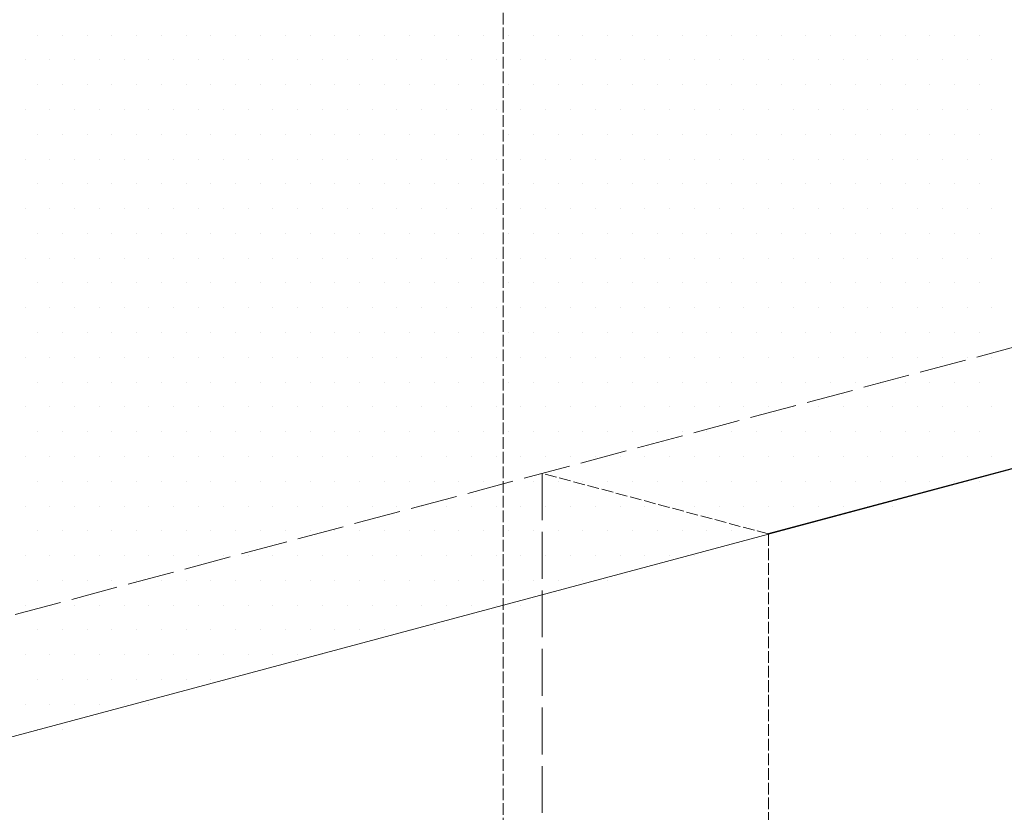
# Model space of a CAD drawing. Header units: millimetres. Extents: x 0 to 152651, y 46550 to 81081.
# Tile 57 of 109: x 140230 to 140482, y 51501 to 51704. Entities that reach past the tile are written whole.
import ezdxf

# ---------------------------------------------------------------- set-up
doc = ezdxf.new("R2010")
doc.units = ezdxf.units.MM
doc.linetypes.add('ACAD_ISO02W100', pattern=[15, 12, -3])
doc.layers.add('linia', color=100, linetype='Continuous', lineweight=25)
doc.layers.add('przerywa', color=100, linetype='ACAD_ISO02W100', lineweight=5)

msp = doc.modelspace()

# ---------------------------------------------------------------- linework, layer by layer
at = {"layer": 'linia', "color": 18, "true_color": 0x000000}
msp.add_line((140904.687, 51701.986), (140421.724, 51572.576), dxfattribs=at)
at = {"layer": 'linia', "color": 18, "lineweight": 20, "true_color": 0x000000}
for p, q in [((140234.444, 51700.389), (140234.444, 51700.389)), ((140240.794, 51700.389), (140240.794, 51700.389)), ((140247.144, 51700.389), (140247.144, 51700.389)), ((140253.494, 51700.389), (140253.494, 51700.389)), ((140259.844, 51700.389), (140259.844, 51700.389)), ((140266.194, 51700.389), (140266.194, 51700.389)), ((140272.544, 51700.389), (140272.544, 51700.389)), ((140278.894, 51700.389), (140278.894, 51700.389)), ((140285.244, 51700.389), (140285.244, 51700.389)), ((140291.594, 51700.389), (140291.594, 51700.389)), ((140297.944, 51700.389), (140297.944, 51700.389)), ((140304.294, 51700.389), (140304.294, 51700.389)), ((140310.644, 51700.389), (140310.644, 51700.389)), ((140316.994, 51700.389), (140316.994, 51700.389)), ((140323.344, 51700.389), (140323.344, 51700.389)), ((140329.694, 51700.389), (140329.694, 51700.389)), ((140336.044, 51700.389), (140336.044, 51700.389)), ((140342.394, 51700.389), (140342.394, 51700.389)), ((140348.744, 51700.389), (140348.744, 51700.389)), ((140355.094, 51700.389), (140355.094, 51700.389)), ((140361.444, 51700.389), (140361.444, 51700.389)), ((140367.794, 51700.389), (140367.794, 51700.389)), ((140374.144, 51700.389), (140374.144, 51700.389)), ((140380.494, 51700.389), (140380.494, 51700.389)), ((140386.844, 51700.389), (140386.844, 51700.389)), ((140393.194, 51700.389), (140393.194, 51700.389)), ((140399.544, 51700.389), (140399.544, 51700.389)), ((140405.894, 51700.389), (140405.894, 51700.389)), ((140412.244, 51700.389), (140412.244, 51700.389)), ((140418.594, 51700.389), (140418.594, 51700.389)), ((140424.944, 51700.389), (140424.944, 51700.389)), ((140431.294, 51700.389), (140431.294, 51700.389)), ((140437.644, 51700.389), (140437.644, 51700.389)), ((140443.994, 51700.389), (140443.994, 51700.389)), ((140450.344, 51700.389), (140450.344, 51700.389)), ((140456.694, 51700.389), (140456.694, 51700.389)), ((140463.044, 51700.389), (140463.044, 51700.389)), ((140469.394, 51700.389), (140469.394, 51700.389)), ((140475.744, 51700.389), (140475.744, 51700.389)), ((140231.269, 51694.039), (140231.269, 51694.039)), ((140237.619, 51694.039), (140237.619, 51694.039)), ((140243.969, 51694.039), (140243.969, 51694.039)), ((140250.319, 51694.039), (140250.319, 51694.039)), ((140256.669, 51694.039), (140256.669, 51694.039)), ((140263.019, 51694.039), (140263.019, 51694.039)), ((140269.369, 51694.039), (140269.369, 51694.039)), ((140275.719, 51694.039), (140275.719, 51694.039)), ((140282.069, 51694.039), (140282.069, 51694.039)), ((140288.419, 51694.039), (140288.419, 51694.039)), ((140294.769, 51694.039), (140294.769, 51694.039)), ((140301.119, 51694.039), (140301.119, 51694.039)), ((140307.469, 51694.039), (140307.469, 51694.039)), ((140313.819, 51694.039), (140313.819, 51694.039)), ((140320.169, 51694.039), (140320.169, 51694.039)), ((140326.519, 51694.039), (140326.519, 51694.039)), ((140332.869, 51694.039), (140332.869, 51694.039)), ((140339.219, 51694.039), (140339.219, 51694.039)), ((140345.569, 51694.039), (140345.569, 51694.039)), ((140351.919, 51694.039), (140351.919, 51694.039)), ((140358.269, 51694.039), (140358.269, 51694.039)), ((140364.619, 51694.039), (140364.619, 51694.039)), ((140370.969, 51694.039), (140370.969, 51694.039)), ((140377.319, 51694.039), (140377.319, 51694.039)), ((140383.669, 51694.039), (140383.669, 51694.039)), ((140390.019, 51694.039), (140390.019, 51694.039)), ((140396.369, 51694.039), (140396.369, 51694.039)), ((140402.719, 51694.039), (140402.719, 51694.039)), ((140409.069, 51694.039), (140409.069, 51694.039)), ((140415.419, 51694.039), (140415.419, 51694.039)), ((140421.769, 51694.039), (140421.769, 51694.039)), ((140428.119, 51694.039), (140428.119, 51694.039)), ((140434.469, 51694.039), (140434.469, 51694.039)), ((140440.819, 51694.039), (140440.819, 51694.039)), ((140447.169, 51694.039), (140447.169, 51694.039)), ((140453.519, 51694.039), (140453.519, 51694.039)), ((140459.869, 51694.039), (140459.869, 51694.039)), ((140466.219, 51694.039), (140466.219, 51694.039)), ((140472.569, 51694.039), (140472.569, 51694.039)), ((140478.919, 51694.039), (140478.919, 51694.039)), ((140234.444, 51687.689), (140234.444, 51687.689)), ((140240.794, 51687.689), (140240.794, 51687.689)), ((140247.144, 51687.689), (140247.144, 51687.689)), ((140253.494, 51687.689), (140253.494, 51687.689)), ((140259.844, 51687.689), (140259.844, 51687.689)), ((140266.194, 51687.689), (140266.194, 51687.689)), ((140272.544, 51687.689), (140272.544, 51687.689)), ((140278.894, 51687.689), (140278.894, 51687.689)), ((140285.244, 51687.689), (140285.244, 51687.689)), ((140291.594, 51687.689), (140291.594, 51687.689)), ((140297.944, 51687.689), (140297.944, 51687.689)), ((140304.294, 51687.689), (140304.294, 51687.689)), ((140310.644, 51687.689), (140310.644, 51687.689)), ((140316.994, 51687.689), (140316.994, 51687.689)), ((140323.344, 51687.689), (140323.344, 51687.689)), ((140329.694, 51687.689), (140329.694, 51687.689)), ((140336.044, 51687.689), (140336.044, 51687.689)), ((140342.394, 51687.689), (140342.394, 51687.689)), ((140348.744, 51687.689), (140348.744, 51687.689)), ((140355.094, 51687.689), (140355.094, 51687.689)), ((140361.444, 51687.689), (140361.444, 51687.689)), ((140367.794, 51687.689), (140367.794, 51687.689)), ((140374.144, 51687.689), (140374.144, 51687.689)), ((140380.494, 51687.689), (140380.494, 51687.689)), ((140386.844, 51687.689), (140386.844, 51687.689)), ((140393.194, 51687.689), (140393.194, 51687.689)), ((140399.544, 51687.689), (140399.544, 51687.689)), ((140405.894, 51687.689), (140405.894, 51687.689)), ((140412.244, 51687.689), (140412.244, 51687.689)), ((140418.594, 51687.689), (140418.594, 51687.689)), ((140424.944, 51687.689), (140424.944, 51687.689)), ((140431.294, 51687.689), (140431.294, 51687.689)), ((140437.644, 51687.689), (140437.644, 51687.689)), ((140443.994, 51687.689), (140443.994, 51687.689)), ((140450.344, 51687.689), (140450.344, 51687.689)), ((140456.694, 51687.689), (140456.694, 51687.689)), ((140463.044, 51687.689), (140463.044, 51687.689)), ((140469.394, 51687.689), (140469.394, 51687.689)), ((140475.744, 51687.689), (140475.744, 51687.689)), ((140231.269, 51681.339), (140231.269, 51681.339)), ((140237.619, 51681.339), (140237.619, 51681.339)), ((140243.969, 51681.339), (140243.969, 51681.339)), ((140250.319, 51681.339), (140250.319, 51681.339)), ((140256.669, 51681.339), (140256.669, 51681.339)), ((140263.019, 51681.339), (140263.019, 51681.339)), ((140269.369, 51681.339), (140269.369, 51681.339)), ((140275.719, 51681.339), (140275.719, 51681.339)), ((140282.069, 51681.339), (140282.069, 51681.339)), ((140288.419, 51681.339), (140288.419, 51681.339)), ((140294.769, 51681.339), (140294.769, 51681.339)), ((140301.119, 51681.339), (140301.119, 51681.339)), ((140307.469, 51681.339), (140307.469, 51681.339)), ((140313.819, 51681.339), (140313.819, 51681.339)), ((140320.169, 51681.339), (140320.169, 51681.339)), ((140326.519, 51681.339), (140326.519, 51681.339)), ((140332.869, 51681.339), (140332.869, 51681.339)), ((140339.219, 51681.339), (140339.219, 51681.339)), ((140345.569, 51681.339), (140345.569, 51681.339)), ((140351.919, 51681.339), (140351.919, 51681.339)), ((140358.269, 51681.339), (140358.269, 51681.339)), ((140364.619, 51681.339), (140364.619, 51681.339)), ((140370.969, 51681.339), (140370.969, 51681.339)), ((140377.319, 51681.339), (140377.319, 51681.339)), ((140383.669, 51681.339), (140383.669, 51681.339)), ((140390.019, 51681.339), (140390.019, 51681.339)), ((140396.369, 51681.339), (140396.369, 51681.339)), ((140402.719, 51681.339), (140402.719, 51681.339)), ((140409.069, 51681.339), (140409.069, 51681.339)), ((140415.419, 51681.339), (140415.419, 51681.339)), ((140421.769, 51681.339), (140421.769, 51681.339)), ((140428.119, 51681.339), (140428.119, 51681.339)), ((140434.469, 51681.339), (140434.469, 51681.339)), ((140440.819, 51681.339), (140440.819, 51681.339)), ((140447.169, 51681.339), (140447.169, 51681.339)), ((140453.519, 51681.339), (140453.519, 51681.339)), ((140459.869, 51681.339), (140459.869, 51681.339)), ((140466.219, 51681.339), (140466.219, 51681.339)), ((140472.569, 51681.339), (140472.569, 51681.339)), ((140478.919, 51681.339), (140478.919, 51681.339)), ((140234.444, 51674.989), (140234.444, 51674.989)), ((140240.794, 51674.989), (140240.794, 51674.989)), ((140247.144, 51674.989), (140247.144, 51674.989)), ((140253.494, 51674.989), (140253.494, 51674.989)), ((140259.844, 51674.989), (140259.844, 51674.989)), ((140266.194, 51674.989), (140266.194, 51674.989)), ((140272.544, 51674.989), (140272.544, 51674.989)), ((140278.894, 51674.989), (140278.894, 51674.989)), ((140285.244, 51674.989), (140285.244, 51674.989)), ((140291.594, 51674.989), (140291.594, 51674.989)), ((140297.944, 51674.989), (140297.944, 51674.989)), ((140304.294, 51674.989), (140304.294, 51674.989)), ((140310.644, 51674.989), (140310.644, 51674.989)), ((140316.994, 51674.989), (140316.994, 51674.989)), ((140323.344, 51674.989), (140323.344, 51674.989)), ((140329.694, 51674.989), (140329.694, 51674.989)), ((140336.044, 51674.989), (140336.044, 51674.989)), ((140342.394, 51674.989), (140342.394, 51674.989)), ((140348.744, 51674.989), (140348.744, 51674.989)), ((140355.094, 51674.989), (140355.094, 51674.989)), ((140361.444, 51674.989), (140361.444, 51674.989)), ((140367.794, 51674.989), (140367.794, 51674.989)), ((140374.144, 51674.989), (140374.144, 51674.989)), ((140380.494, 51674.989), (140380.494, 51674.989)), ((140386.844, 51674.989), (140386.844, 51674.989)), ((140393.194, 51674.989), (140393.194, 51674.989)), ((140399.544, 51674.989), (140399.544, 51674.989)), ((140405.894, 51674.989), (140405.894, 51674.989)), ((140412.244, 51674.989), (140412.244, 51674.989)), ((140418.594, 51674.989), (140418.594, 51674.989)), ((140424.944, 51674.989), (140424.944, 51674.989)), ((140431.294, 51674.989), (140431.294, 51674.989)), ((140437.644, 51674.989), (140437.644, 51674.989)), ((140443.994, 51674.989), (140443.994, 51674.989)), ((140450.344, 51674.989), (140450.344, 51674.989)), ((140456.694, 51674.989), (140456.694, 51674.989)), ((140463.044, 51674.989), (140463.044, 51674.989)), ((140469.394, 51674.989), (140469.394, 51674.989)), ((140475.744, 51674.989), (140475.744, 51674.989)), ((140231.269, 51668.639), (140231.269, 51668.639)), ((140237.619, 51668.639), (140237.619, 51668.639)), ((140243.969, 51668.639), (140243.969, 51668.639)), ((140250.319, 51668.639), (140250.319, 51668.639)), ((140256.669, 51668.639), (140256.669, 51668.639)), ((140263.019, 51668.639), (140263.019, 51668.639)), ((140269.369, 51668.639), (140269.369, 51668.639)), ((140275.719, 51668.639), (140275.719, 51668.639)), ((140282.069, 51668.639), (140282.069, 51668.639)), ((140288.419, 51668.639), (140288.419, 51668.639)), ((140294.769, 51668.639), (140294.769, 51668.639)), ((140301.119, 51668.639), (140301.119, 51668.639)), ((140307.469, 51668.639), (140307.469, 51668.639)), ((140313.819, 51668.639), (140313.819, 51668.639)), ((140320.169, 51668.639), (140320.169, 51668.639)), ((140326.519, 51668.639), (140326.519, 51668.639)), ((140332.869, 51668.639), (140332.869, 51668.639)), ((140339.219, 51668.639), (140339.219, 51668.639)), ((140345.569, 51668.639), (140345.569, 51668.639)), ((140351.919, 51668.639), (140351.919, 51668.639)), ((140358.269, 51668.639), (140358.269, 51668.639)), ((140364.619, 51668.639), (140364.619, 51668.639)), ((140370.969, 51668.639), (140370.969, 51668.639)), ((140377.319, 51668.639), (140377.319, 51668.639)), ((140383.669, 51668.639), (140383.669, 51668.639)), ((140390.019, 51668.639), (140390.019, 51668.639)), ((140396.369, 51668.639), (140396.369, 51668.639)), ((140402.719, 51668.639), (140402.719, 51668.639)), ((140409.069, 51668.639), (140409.069, 51668.639)), ((140415.419, 51668.639), (140415.419, 51668.639)), ((140421.769, 51668.639), (140421.769, 51668.639)), ((140428.119, 51668.639), (140428.119, 51668.639)), ((140434.469, 51668.639), (140434.469, 51668.639)), ((140440.819, 51668.639), (140440.819, 51668.639)), ((140447.169, 51668.639), (140447.169, 51668.639)), ((140453.519, 51668.639), (140453.519, 51668.639)), ((140459.869, 51668.639), (140459.869, 51668.639)), ((140466.219, 51668.639), (140466.219, 51668.639)), ((140472.569, 51668.639), (140472.569, 51668.639)), ((140478.919, 51668.639), (140478.919, 51668.639)), ((140234.444, 51662.289), (140234.444, 51662.289)), ((140240.794, 51662.289), (140240.794, 51662.289)), ((140247.144, 51662.289), (140247.144, 51662.289)), ((140253.494, 51662.289), (140253.494, 51662.289)), ((140259.844, 51662.289), (140259.844, 51662.289)), ((140266.194, 51662.289), (140266.194, 51662.289)), ((140272.544, 51662.289), (140272.544, 51662.289)), ((140278.894, 51662.289), (140278.894, 51662.289)), ((140285.244, 51662.289), (140285.244, 51662.289)), ((140291.594, 51662.289), (140291.594, 51662.289)), ((140297.944, 51662.289), (140297.944, 51662.289)), ((140304.294, 51662.289), (140304.294, 51662.289)), ((140310.644, 51662.289), (140310.644, 51662.289)), ((140316.994, 51662.289), (140316.994, 51662.289)), ((140323.344, 51662.289), (140323.344, 51662.289)), ((140329.694, 51662.289), (140329.694, 51662.289)), ((140336.044, 51662.289), (140336.044, 51662.289)), ((140342.394, 51662.289), (140342.394, 51662.289)), ((140348.744, 51662.289), (140348.744, 51662.289)), ((140355.094, 51662.289), (140355.094, 51662.289)), ((140361.444, 51662.289), (140361.444, 51662.289)), ((140367.794, 51662.289), (140367.794, 51662.289)), ((140374.144, 51662.289), (140374.144, 51662.289)), ((140380.494, 51662.289), (140380.494, 51662.289)), ((140386.844, 51662.289), (140386.844, 51662.289)), ((140393.194, 51662.289), (140393.194, 51662.289)), ((140399.544, 51662.289), (140399.544, 51662.289)), ((140405.894, 51662.289), (140405.894, 51662.289)), ((140412.244, 51662.289), (140412.244, 51662.289)), ((140418.594, 51662.289), (140418.594, 51662.289)), ((140424.944, 51662.289), (140424.944, 51662.289)), ((140431.294, 51662.289), (140431.294, 51662.289)), ((140437.644, 51662.289), (140437.644, 51662.289)), ((140443.994, 51662.289), (140443.994, 51662.289)), ((140450.344, 51662.289), (140450.344, 51662.289)), ((140456.694, 51662.289), (140456.694, 51662.289)), ((140463.044, 51662.289), (140463.044, 51662.289)), ((140469.394, 51662.289), (140469.394, 51662.289)), ((140475.744, 51662.289), (140475.744, 51662.289)), ((140231.269, 51655.939), (140231.269, 51655.939)), ((140237.619, 51655.939), (140237.619, 51655.939)), ((140243.969, 51655.939), (140243.969, 51655.939)), ((140250.319, 51655.939), (140250.319, 51655.939)), ((140256.669, 51655.939), (140256.669, 51655.939)), ((140263.019, 51655.939), (140263.019, 51655.939)), ((140269.369, 51655.939), (140269.369, 51655.939)), ((140275.719, 51655.939), (140275.719, 51655.939)), ((140282.069, 51655.939), (140282.069, 51655.939)), ((140288.419, 51655.939), (140288.419, 51655.939)), ((140294.769, 51655.939), (140294.769, 51655.939)), ((140301.119, 51655.939), (140301.119, 51655.939)), ((140307.469, 51655.939), (140307.469, 51655.939)), ((140313.819, 51655.939), (140313.819, 51655.939)), ((140320.169, 51655.939), (140320.169, 51655.939)), ((140326.519, 51655.939), (140326.519, 51655.939)), ((140332.869, 51655.939), (140332.869, 51655.939)), ((140339.219, 51655.939), (140339.219, 51655.939)), ((140345.569, 51655.939), (140345.569, 51655.939)), ((140351.919, 51655.939), (140351.919, 51655.939)), ((140358.269, 51655.939), (140358.269, 51655.939)), ((140364.619, 51655.939), (140364.619, 51655.939)), ((140370.969, 51655.939), (140370.969, 51655.939)), ((140377.319, 51655.939), (140377.319, 51655.939)), ((140383.669, 51655.939), (140383.669, 51655.939)), ((140390.019, 51655.939), (140390.019, 51655.939)), ((140396.369, 51655.939), (140396.369, 51655.939)), ((140402.719, 51655.939), (140402.719, 51655.939)), ((140409.069, 51655.939), (140409.069, 51655.939)), ((140415.419, 51655.939), (140415.419, 51655.939)), ((140421.769, 51655.939), (140421.769, 51655.939)), ((140428.119, 51655.939), (140428.119, 51655.939)), ((140434.469, 51655.939), (140434.469, 51655.939)), ((140440.819, 51655.939), (140440.819, 51655.939)), ((140447.169, 51655.939), (140447.169, 51655.939)), ((140453.519, 51655.939), (140453.519, 51655.939)), ((140459.869, 51655.939), (140459.869, 51655.939)), ((140466.219, 51655.939), (140466.219, 51655.939)), ((140472.569, 51655.939), (140472.569, 51655.939)), ((140478.919, 51655.939), (140478.919, 51655.939)), ((140234.444, 51649.589), (140234.444, 51649.589)), ((140240.794, 51649.589), (140240.794, 51649.589)), ((140247.144, 51649.589), (140247.144, 51649.589)), ((140253.494, 51649.589), (140253.494, 51649.589)), ((140259.844, 51649.589), (140259.844, 51649.589)), ((140266.194, 51649.589), (140266.194, 51649.589)), ((140272.544, 51649.589), (140272.544, 51649.589)), ((140278.894, 51649.589), (140278.894, 51649.589)), ((140285.244, 51649.589), (140285.244, 51649.589)), ((140291.594, 51649.589), (140291.594, 51649.589)), ((140297.944, 51649.589), (140297.944, 51649.589)), ((140304.294, 51649.589), (140304.294, 51649.589)), ((140310.644, 51649.589), (140310.644, 51649.589)), ((140316.994, 51649.589), (140316.994, 51649.589)), ((140323.344, 51649.589), (140323.344, 51649.589)), ((140329.694, 51649.589), (140329.694, 51649.589)), ((140336.044, 51649.589), (140336.044, 51649.589)), ((140342.394, 51649.589), (140342.394, 51649.589)), ((140348.744, 51649.589), (140348.744, 51649.589)), ((140355.094, 51649.589), (140355.094, 51649.589)), ((140361.444, 51649.589), (140361.444, 51649.589)), ((140367.794, 51649.589), (140367.794, 51649.589)), ((140374.144, 51649.589), (140374.144, 51649.589)), ((140380.494, 51649.589), (140380.494, 51649.589)), ((140386.844, 51649.589), (140386.844, 51649.589)), ((140393.194, 51649.589), (140393.194, 51649.589)), ((140399.544, 51649.589), (140399.544, 51649.589)), ((140405.894, 51649.589), (140405.894, 51649.589)), ((140412.244, 51649.589), (140412.244, 51649.589)), ((140418.594, 51649.589), (140418.594, 51649.589)), ((140424.944, 51649.589), (140424.944, 51649.589)), ((140431.294, 51649.589), (140431.294, 51649.589)), ((140437.644, 51649.589), (140437.644, 51649.589)), ((140443.994, 51649.589), (140443.994, 51649.589)), ((140450.344, 51649.589), (140450.344, 51649.589)), ((140456.694, 51649.589), (140456.694, 51649.589)), ((140463.044, 51649.589), (140463.044, 51649.589)), ((140469.394, 51649.589), (140469.394, 51649.589)), ((140475.744, 51649.589), (140475.744, 51649.589)), ((140231.269, 51643.239), (140231.269, 51643.239)), ((140237.619, 51643.239), (140237.619, 51643.239)), ((140243.969, 51643.239), (140243.969, 51643.239)), ((140250.319, 51643.239), (140250.319, 51643.239)), ((140256.669, 51643.239), (140256.669, 51643.239)), ((140263.019, 51643.239), (140263.019, 51643.239)), ((140269.369, 51643.239), (140269.369, 51643.239)), ((140275.719, 51643.239), (140275.719, 51643.239)), ((140282.069, 51643.239), (140282.069, 51643.239)), ((140288.419, 51643.239), (140288.419, 51643.239)), ((140294.769, 51643.239), (140294.769, 51643.239)), ((140301.119, 51643.239), (140301.119, 51643.239)), ((140307.469, 51643.239), (140307.469, 51643.239)), ((140313.819, 51643.239), (140313.819, 51643.239)), ((140320.169, 51643.239), (140320.169, 51643.239)), ((140326.519, 51643.239), (140326.519, 51643.239)), ((140332.869, 51643.239), (140332.869, 51643.239)), ((140339.219, 51643.239), (140339.219, 51643.239)), ((140345.569, 51643.239), (140345.569, 51643.239)), ((140351.919, 51643.239), (140351.919, 51643.239)), ((140358.269, 51643.239), (140358.269, 51643.239)), ((140364.619, 51643.239), (140364.619, 51643.239)), ((140370.969, 51643.239), (140370.969, 51643.239)), ((140377.319, 51643.239), (140377.319, 51643.239)), ((140383.669, 51643.239), (140383.669, 51643.239)), ((140390.019, 51643.239), (140390.019, 51643.239)), ((140396.369, 51643.239), (140396.369, 51643.239)), ((140402.719, 51643.239), (140402.719, 51643.239)), ((140409.069, 51643.239), (140409.069, 51643.239)), ((140415.419, 51643.239), (140415.419, 51643.239)), ((140421.769, 51643.239), (140421.769, 51643.239)), ((140428.119, 51643.239), (140428.119, 51643.239)), ((140434.469, 51643.239), (140434.469, 51643.239)), ((140440.819, 51643.239), (140440.819, 51643.239)), ((140447.169, 51643.239), (140447.169, 51643.239)), ((140453.519, 51643.239), (140453.519, 51643.239)), ((140459.869, 51643.239), (140459.869, 51643.239)), ((140466.219, 51643.239), (140466.219, 51643.239)), ((140472.569, 51643.239), (140472.569, 51643.239)), ((140478.919, 51643.239), (140478.919, 51643.239)), ((140663.205, 51637.281), (140180.242, 51507.872)), ((140234.444, 51636.889), (140234.444, 51636.889)), ((140240.794, 51636.889), (140240.794, 51636.889)), ((140247.144, 51636.889), (140247.144, 51636.889)), ((140253.494, 51636.889), (140253.494, 51636.889)), ((140259.844, 51636.889), (140259.844, 51636.889)), ((140266.194, 51636.889), (140266.194, 51636.889)), ((140272.544, 51636.889), (140272.544, 51636.889)), ((140278.894, 51636.889), (140278.894, 51636.889)), ((140285.244, 51636.889), (140285.244, 51636.889)), ((140291.594, 51636.889), (140291.594, 51636.889)), ((140297.944, 51636.889), (140297.944, 51636.889)), ((140304.294, 51636.889), (140304.294, 51636.889)), ((140310.644, 51636.889), (140310.644, 51636.889)), ((140316.994, 51636.889), (140316.994, 51636.889)), ((140323.344, 51636.889), (140323.344, 51636.889)), ((140329.694, 51636.889), (140329.694, 51636.889)), ((140336.044, 51636.889), (140336.044, 51636.889)), ((140342.394, 51636.889), (140342.394, 51636.889)), ((140348.744, 51636.889), (140348.744, 51636.889)), ((140355.094, 51636.889), (140355.094, 51636.889)), ((140361.444, 51636.889), (140361.444, 51636.889)), ((140367.794, 51636.889), (140367.794, 51636.889)), ((140374.144, 51636.889), (140374.144, 51636.889)), ((140380.494, 51636.889), (140380.494, 51636.889)), ((140386.844, 51636.889), (140386.844, 51636.889)), ((140393.194, 51636.889), (140393.194, 51636.889)), ((140399.544, 51636.889), (140399.544, 51636.889)), ((140405.894, 51636.889), (140405.894, 51636.889)), ((140412.244, 51636.889), (140412.244, 51636.889)), ((140418.594, 51636.889), (140418.594, 51636.889)), ((140424.944, 51636.889), (140424.944, 51636.889)), ((140431.294, 51636.889), (140431.294, 51636.889)), ((140437.644, 51636.889), (140437.644, 51636.889)), ((140443.994, 51636.889), (140443.994, 51636.889)), ((140450.344, 51636.889), (140450.344, 51636.889)), ((140456.694, 51636.889), (140456.694, 51636.889)), ((140463.044, 51636.889), (140463.044, 51636.889)), ((140469.394, 51636.889), (140469.394, 51636.889)), ((140475.744, 51636.889), (140475.744, 51636.889)), ((140231.269, 51630.539), (140231.269, 51630.539)), ((140237.619, 51630.539), (140237.619, 51630.539)), ((140243.969, 51630.539), (140243.969, 51630.539)), ((140250.319, 51630.539), (140250.319, 51630.539)), ((140256.669, 51630.539), (140256.669, 51630.539)), ((140263.019, 51630.539), (140263.019, 51630.539)), ((140269.369, 51630.539), (140269.369, 51630.539)), ((140275.719, 51630.539), (140275.719, 51630.539)), ((140282.069, 51630.539), (140282.069, 51630.539)), ((140288.419, 51630.539), (140288.419, 51630.539)), ((140294.769, 51630.539), (140294.769, 51630.539)), ((140301.119, 51630.539), (140301.119, 51630.539)), ((140307.469, 51630.539), (140307.469, 51630.539)), ((140313.819, 51630.539), (140313.819, 51630.539)), ((140320.169, 51630.539), (140320.169, 51630.539)), ((140326.519, 51630.539), (140326.519, 51630.539)), ((140332.869, 51630.539), (140332.869, 51630.539)), ((140339.219, 51630.539), (140339.219, 51630.539)), ((140345.569, 51630.539), (140345.569, 51630.539)), ((140351.919, 51630.539), (140351.919, 51630.539)), ((140358.269, 51630.539), (140358.269, 51630.539)), ((140364.619, 51630.539), (140364.619, 51630.539)), ((140370.969, 51630.539), (140370.969, 51630.539)), ((140377.319, 51630.539), (140377.319, 51630.539)), ((140383.669, 51630.539), (140383.669, 51630.539)), ((140390.019, 51630.539), (140390.019, 51630.539)), ((140396.369, 51630.539), (140396.369, 51630.539)), ((140402.719, 51630.539), (140402.719, 51630.539)), ((140409.069, 51630.539), (140409.069, 51630.539)), ((140415.419, 51630.539), (140415.419, 51630.539)), ((140421.769, 51630.539), (140421.769, 51630.539)), ((140428.119, 51630.539), (140428.119, 51630.539)), ((140434.469, 51630.539), (140434.469, 51630.539)), ((140440.819, 51630.539), (140440.819, 51630.539)), ((140447.169, 51630.539), (140447.169, 51630.539)), ((140453.519, 51630.539), (140453.519, 51630.539)), ((140459.869, 51630.539), (140459.869, 51630.539)), ((140466.219, 51630.539), (140466.219, 51630.539)), ((140472.569, 51630.539), (140472.569, 51630.539)), ((140478.919, 51630.539), (140478.919, 51630.539)), ((140234.444, 51624.189), (140234.444, 51624.189)), ((140240.794, 51624.189), (140240.794, 51624.189)), ((140247.144, 51624.189), (140247.144, 51624.189)), ((140253.494, 51624.189), (140253.494, 51624.189)), ((140259.844, 51624.189), (140259.844, 51624.189)), ((140266.194, 51624.189), (140266.194, 51624.189)), ((140272.544, 51624.189), (140272.544, 51624.189)), ((140278.894, 51624.189), (140278.894, 51624.189)), ((140285.244, 51624.189), (140285.244, 51624.189)), ((140291.594, 51624.189), (140291.594, 51624.189)), ((140297.944, 51624.189), (140297.944, 51624.189)), ((140304.294, 51624.189), (140304.294, 51624.189)), ((140310.644, 51624.189), (140310.644, 51624.189)), ((140316.994, 51624.189), (140316.994, 51624.189)), ((140323.344, 51624.189), (140323.344, 51624.189)), ((140329.694, 51624.189), (140329.694, 51624.189)), ((140336.044, 51624.189), (140336.044, 51624.189)), ((140342.394, 51624.189), (140342.394, 51624.189)), ((140348.744, 51624.189), (140348.744, 51624.189)), ((140355.094, 51624.189), (140355.094, 51624.189)), ((140361.444, 51624.189), (140361.444, 51624.189)), ((140367.794, 51624.189), (140367.794, 51624.189)), ((140374.144, 51624.189), (140374.144, 51624.189)), ((140380.494, 51624.189), (140380.494, 51624.189)), ((140386.844, 51624.189), (140386.844, 51624.189)), ((140393.194, 51624.189), (140393.194, 51624.189)), ((140399.544, 51624.189), (140399.544, 51624.189)), ((140405.894, 51624.189), (140405.894, 51624.189)), ((140412.244, 51624.189), (140412.244, 51624.189)), ((140418.594, 51624.189), (140418.594, 51624.189)), ((140424.944, 51624.189), (140424.944, 51624.189)), ((140431.294, 51624.189), (140431.294, 51624.189)), ((140437.644, 51624.189), (140437.644, 51624.189)), ((140443.994, 51624.189), (140443.994, 51624.189)), ((140450.344, 51624.189), (140450.344, 51624.189)), ((140456.694, 51624.189), (140456.694, 51624.189)), ((140463.044, 51624.189), (140463.044, 51624.189)), ((140469.394, 51624.189), (140469.394, 51624.189)), ((140475.744, 51624.189), (140475.744, 51624.189)), ((140231.269, 51617.839), (140231.269, 51617.839)), ((140237.619, 51617.839), (140237.619, 51617.839)), ((140243.969, 51617.839), (140243.969, 51617.839)), ((140250.319, 51617.839), (140250.319, 51617.839)), ((140256.669, 51617.839), (140256.669, 51617.839)), ((140263.019, 51617.839), (140263.019, 51617.839)), ((140269.369, 51617.839), (140269.369, 51617.839)), ((140275.719, 51617.839), (140275.719, 51617.839)), ((140282.069, 51617.839), (140282.069, 51617.839)), ((140288.419, 51617.839), (140288.419, 51617.839)), ((140294.769, 51617.839), (140294.769, 51617.839)), ((140301.119, 51617.839), (140301.119, 51617.839)), ((140307.469, 51617.839), (140307.469, 51617.839)), ((140313.819, 51617.839), (140313.819, 51617.839)), ((140320.169, 51617.839), (140320.169, 51617.839)), ((140326.519, 51617.839), (140326.519, 51617.839)), ((140332.869, 51617.839), (140332.869, 51617.839)), ((140339.219, 51617.839), (140339.219, 51617.839)), ((140345.569, 51617.839), (140345.569, 51617.839)), ((140351.919, 51617.839), (140351.919, 51617.839)), ((140358.269, 51617.839), (140358.269, 51617.839)), ((140364.619, 51617.839), (140364.619, 51617.839)), ((140370.969, 51617.839), (140370.969, 51617.839)), ((140377.319, 51617.839), (140377.319, 51617.839)), ((140383.669, 51617.839), (140383.669, 51617.839)), ((140390.019, 51617.839), (140390.019, 51617.839)), ((140396.369, 51617.839), (140396.369, 51617.839)), ((140402.719, 51617.839), (140402.719, 51617.839)), ((140409.069, 51617.839), (140409.069, 51617.839)), ((140415.419, 51617.839), (140415.419, 51617.839)), ((140421.769, 51617.839), (140421.769, 51617.839)), ((140428.119, 51617.839), (140428.119, 51617.839)), ((140434.469, 51617.839), (140434.469, 51617.839)), ((140440.819, 51617.839), (140440.819, 51617.839)), ((140447.169, 51617.839), (140447.169, 51617.839)), ((140453.519, 51617.839), (140453.519, 51617.839)), ((140459.869, 51617.839), (140459.869, 51617.839)), ((140466.219, 51617.839), (140466.219, 51617.839)), ((140472.569, 51617.839), (140472.569, 51617.839)), ((140478.919, 51617.839), (140478.919, 51617.839)), ((140234.444, 51611.489), (140234.444, 51611.489)), ((140240.794, 51611.489), (140240.794, 51611.489)), ((140247.144, 51611.489), (140247.144, 51611.489)), ((140253.494, 51611.489), (140253.494, 51611.489)), ((140259.844, 51611.489), (140259.844, 51611.489)), ((140266.194, 51611.489), (140266.194, 51611.489)), ((140272.544, 51611.489), (140272.544, 51611.489)), ((140278.894, 51611.489), (140278.894, 51611.489)), ((140285.244, 51611.489), (140285.244, 51611.489)), ((140291.594, 51611.489), (140291.594, 51611.489)), ((140297.944, 51611.489), (140297.944, 51611.489)), ((140304.294, 51611.489), (140304.294, 51611.489)), ((140310.644, 51611.489), (140310.644, 51611.489)), ((140316.994, 51611.489), (140316.994, 51611.489)), ((140323.344, 51611.489), (140323.344, 51611.489)), ((140329.694, 51611.489), (140329.694, 51611.489)), ((140336.044, 51611.489), (140336.044, 51611.489)), ((140342.394, 51611.489), (140342.394, 51611.489)), ((140348.744, 51611.489), (140348.744, 51611.489)), ((140355.094, 51611.489), (140355.094, 51611.489)), ((140361.444, 51611.489), (140361.444, 51611.489)), ((140367.794, 51611.489), (140367.794, 51611.489)), ((140374.144, 51611.489), (140374.144, 51611.489)), ((140380.494, 51611.489), (140380.494, 51611.489)), ((140386.844, 51611.489), (140386.844, 51611.489)), ((140393.194, 51611.489), (140393.194, 51611.489)), ((140399.544, 51611.489), (140399.544, 51611.489)), ((140405.894, 51611.489), (140405.894, 51611.489)), ((140412.244, 51611.489), (140412.244, 51611.489)), ((140418.594, 51611.489), (140418.594, 51611.489)), ((140424.944, 51611.489), (140424.944, 51611.489)), ((140431.294, 51611.489), (140431.294, 51611.489)), ((140437.644, 51611.489), (140437.644, 51611.489)), ((140443.994, 51611.489), (140443.994, 51611.489)), ((140450.344, 51611.489), (140450.344, 51611.489)), ((140456.694, 51611.489), (140456.694, 51611.489)), ((140463.044, 51611.489), (140463.044, 51611.489)), ((140469.394, 51611.489), (140469.394, 51611.489)), ((140475.744, 51611.489), (140475.744, 51611.489)), ((140231.269, 51605.139), (140231.269, 51605.139)), ((140237.619, 51605.139), (140237.619, 51605.139)), ((140243.969, 51605.139), (140243.969, 51605.139)), ((140250.319, 51605.139), (140250.319, 51605.139)), ((140256.669, 51605.139), (140256.669, 51605.139)), ((140263.019, 51605.139), (140263.019, 51605.139)), ((140269.369, 51605.139), (140269.369, 51605.139)), ((140275.719, 51605.139), (140275.719, 51605.139)), ((140282.069, 51605.139), (140282.069, 51605.139)), ((140288.419, 51605.139), (140288.419, 51605.139)), ((140294.769, 51605.139), (140294.769, 51605.139)), ((140301.119, 51605.139), (140301.119, 51605.139)), ((140307.469, 51605.139), (140307.469, 51605.139)), ((140313.819, 51605.139), (140313.819, 51605.139)), ((140320.169, 51605.139), (140320.169, 51605.139)), ((140326.519, 51605.139), (140326.519, 51605.139)), ((140332.869, 51605.139), (140332.869, 51605.139)), ((140339.219, 51605.139), (140339.219, 51605.139)), ((140345.569, 51605.139), (140345.569, 51605.139)), ((140351.919, 51605.139), (140351.919, 51605.139)), ((140358.269, 51605.139), (140358.269, 51605.139)), ((140364.619, 51605.139), (140364.619, 51605.139)), ((140370.969, 51605.139), (140370.969, 51605.139)), ((140377.319, 51605.139), (140377.319, 51605.139)), ((140383.669, 51605.139), (140383.669, 51605.139)), ((140390.019, 51605.139), (140390.019, 51605.139)), ((140396.369, 51605.139), (140396.369, 51605.139)), ((140402.719, 51605.139), (140402.719, 51605.139)), ((140409.069, 51605.139), (140409.069, 51605.139)), ((140415.419, 51605.139), (140415.419, 51605.139)), ((140421.769, 51605.139), (140421.769, 51605.139)), ((140428.119, 51605.139), (140428.119, 51605.139)), ((140434.469, 51605.139), (140434.469, 51605.139)), ((140440.819, 51605.139), (140440.819, 51605.139)), ((140447.169, 51605.139), (140447.169, 51605.139)), ((140453.519, 51605.139), (140453.519, 51605.139)), ((140459.869, 51605.139), (140459.869, 51605.139)), ((140466.219, 51605.139), (140466.219, 51605.139)), ((140472.569, 51605.139), (140472.569, 51605.139)), ((140478.919, 51605.139), (140478.919, 51605.139)), ((140234.444, 51598.789), (140234.444, 51598.789)), ((140240.794, 51598.789), (140240.794, 51598.789)), ((140247.144, 51598.789), (140247.144, 51598.789)), ((140253.494, 51598.789), (140253.494, 51598.789)), ((140259.844, 51598.789), (140259.844, 51598.789)), ((140266.194, 51598.789), (140266.194, 51598.789)), ((140272.544, 51598.789), (140272.544, 51598.789)), ((140278.894, 51598.789), (140278.894, 51598.789)), ((140285.244, 51598.789), (140285.244, 51598.789)), ((140291.594, 51598.789), (140291.594, 51598.789)), ((140297.944, 51598.789), (140297.944, 51598.789)), ((140304.294, 51598.789), (140304.294, 51598.789)), ((140310.644, 51598.789), (140310.644, 51598.789)), ((140316.994, 51598.789), (140316.994, 51598.789)), ((140323.344, 51598.789), (140323.344, 51598.789)), ((140329.694, 51598.789), (140329.694, 51598.789)), ((140336.044, 51598.789), (140336.044, 51598.789)), ((140342.394, 51598.789), (140342.394, 51598.789)), ((140348.744, 51598.789), (140348.744, 51598.789)), ((140355.094, 51598.789), (140355.094, 51598.789)), ((140361.444, 51598.789), (140361.444, 51598.789)), ((140367.794, 51598.789), (140367.794, 51598.789)), ((140374.144, 51598.789), (140374.144, 51598.789)), ((140380.494, 51598.789), (140380.494, 51598.789)), ((140386.844, 51598.789), (140386.844, 51598.789)), ((140393.194, 51598.789), (140393.194, 51598.789)), ((140399.544, 51598.789), (140399.544, 51598.789)), ((140405.894, 51598.789), (140405.894, 51598.789)), ((140412.244, 51598.789), (140412.244, 51598.789)), ((140418.594, 51598.789), (140418.594, 51598.789)), ((140424.944, 51598.789), (140424.944, 51598.789)), ((140431.294, 51598.789), (140431.294, 51598.789)), ((140437.644, 51598.789), (140437.644, 51598.789)), ((140443.994, 51598.789), (140443.994, 51598.789)), ((140450.344, 51598.789), (140450.344, 51598.789)), ((140456.694, 51598.789), (140456.694, 51598.789)), ((140463.044, 51598.789), (140463.044, 51598.789)), ((140469.394, 51598.789), (140469.394, 51598.789)), ((140475.744, 51598.789), (140475.744, 51598.789)), ((140231.269, 51592.439), (140231.269, 51592.439)), ((140237.619, 51592.439), (140237.619, 51592.439)), ((140243.969, 51592.439), (140243.969, 51592.439)), ((140250.319, 51592.439), (140250.319, 51592.439)), ((140256.669, 51592.439), (140256.669, 51592.439)), ((140263.019, 51592.439), (140263.019, 51592.439)), ((140269.369, 51592.439), (140269.369, 51592.439)), ((140275.719, 51592.439), (140275.719, 51592.439)), ((140282.069, 51592.439), (140282.069, 51592.439)), ((140288.419, 51592.439), (140288.419, 51592.439)), ((140294.769, 51592.439), (140294.769, 51592.439)), ((140301.119, 51592.439), (140301.119, 51592.439)), ((140307.469, 51592.439), (140307.469, 51592.439)), ((140313.819, 51592.439), (140313.819, 51592.439)), ((140320.169, 51592.439), (140320.169, 51592.439)), ((140326.519, 51592.439), (140326.519, 51592.439)), ((140332.869, 51592.439), (140332.869, 51592.439)), ((140339.219, 51592.439), (140339.219, 51592.439)), ((140345.569, 51592.439), (140345.569, 51592.439)), ((140351.919, 51592.439), (140351.919, 51592.439)), ((140358.269, 51592.439), (140358.269, 51592.439)), ((140364.619, 51592.439), (140364.619, 51592.439)), ((140370.969, 51592.439), (140370.969, 51592.439)), ((140377.319, 51592.439), (140377.319, 51592.439)), ((140383.669, 51592.439), (140383.669, 51592.439)), ((140390.019, 51592.439), (140390.019, 51592.439)), ((140396.369, 51592.439), (140396.369, 51592.439)), ((140402.719, 51592.439), (140402.719, 51592.439)), ((140409.069, 51592.439), (140409.069, 51592.439)), ((140415.419, 51592.439), (140415.419, 51592.439)), ((140421.769, 51592.439), (140421.769, 51592.439)), ((140428.119, 51592.439), (140428.119, 51592.439)), ((140434.469, 51592.439), (140434.469, 51592.439)), ((140440.819, 51592.439), (140440.819, 51592.439)), ((140447.169, 51592.439), (140447.169, 51592.439)), ((140453.519, 51592.439), (140453.519, 51592.439)), ((140459.869, 51592.439), (140459.869, 51592.439)), ((140466.219, 51592.439), (140466.219, 51592.439)), ((140472.569, 51592.439), (140472.569, 51592.439)), ((140478.919, 51592.439), (140478.919, 51592.439)), ((140234.444, 51586.089), (140234.444, 51586.089)), ((140240.794, 51586.089), (140240.794, 51586.089)), ((140247.144, 51586.089), (140247.144, 51586.089)), ((140253.494, 51586.089), (140253.494, 51586.089)), ((140259.844, 51586.089), (140259.844, 51586.089)), ((140266.194, 51586.089), (140266.194, 51586.089)), ((140272.544, 51586.089), (140272.544, 51586.089)), ((140278.894, 51586.089), (140278.894, 51586.089)), ((140285.244, 51586.089), (140285.244, 51586.089)), ((140291.594, 51586.089), (140291.594, 51586.089)), ((140297.944, 51586.089), (140297.944, 51586.089)), ((140304.294, 51586.089), (140304.294, 51586.089)), ((140310.644, 51586.089), (140310.644, 51586.089)), ((140316.994, 51586.089), (140316.994, 51586.089)), ((140323.344, 51586.089), (140323.344, 51586.089)), ((140329.694, 51586.089), (140329.694, 51586.089)), ((140336.044, 51586.089), (140336.044, 51586.089)), ((140342.394, 51586.089), (140342.394, 51586.089)), ((140348.744, 51586.089), (140348.744, 51586.089)), ((140355.094, 51586.089), (140355.094, 51586.089)), ((140361.444, 51586.089), (140361.444, 51586.089)), ((140367.794, 51586.089), (140367.794, 51586.089)), ((140374.144, 51586.089), (140374.144, 51586.089)), ((140380.494, 51586.089), (140380.494, 51586.089)), ((140386.844, 51586.089), (140386.844, 51586.089)), ((140393.194, 51586.089), (140393.194, 51586.089)), ((140399.544, 51586.089), (140399.544, 51586.089)), ((140405.894, 51586.089), (140405.894, 51586.089)), ((140412.244, 51586.089), (140412.244, 51586.089)), ((140418.594, 51586.089), (140418.594, 51586.089)), ((140424.944, 51586.089), (140424.944, 51586.089)), ((140431.294, 51586.089), (140431.294, 51586.089)), ((140437.644, 51586.089), (140437.644, 51586.089)), ((140443.994, 51586.089), (140443.994, 51586.089)), ((140450.344, 51586.089), (140450.344, 51586.089)), ((140456.694, 51586.089), (140456.694, 51586.089)), ((140463.044, 51586.089), (140463.044, 51586.089)), ((140469.394, 51586.089), (140469.394, 51586.089)), ((140475.744, 51586.089), (140475.744, 51586.089)), ((140231.269, 51579.739), (140231.269, 51579.739)), ((140237.619, 51579.739), (140237.619, 51579.739)), ((140243.969, 51579.739), (140243.969, 51579.739)), ((140250.319, 51579.739), (140250.319, 51579.739)), ((140256.669, 51579.739), (140256.669, 51579.739)), ((140263.019, 51579.739), (140263.019, 51579.739)), ((140269.369, 51579.739), (140269.369, 51579.739)), ((140275.719, 51579.739), (140275.719, 51579.739)), ((140282.069, 51579.739), (140282.069, 51579.739)), ((140288.419, 51579.739), (140288.419, 51579.739)), ((140294.769, 51579.739), (140294.769, 51579.739)), ((140301.119, 51579.739), (140301.119, 51579.739)), ((140307.469, 51579.739), (140307.469, 51579.739)), ((140313.819, 51579.739), (140313.819, 51579.739)), ((140320.169, 51579.739), (140320.169, 51579.739)), ((140326.519, 51579.739), (140326.519, 51579.739)), ((140332.869, 51579.739), (140332.869, 51579.739)), ((140339.219, 51579.739), (140339.219, 51579.739)), ((140345.569, 51579.739), (140345.569, 51579.739)), ((140351.919, 51579.739), (140351.919, 51579.739)), ((140358.269, 51579.739), (140358.269, 51579.739)), ((140364.619, 51579.739), (140364.619, 51579.739)), ((140370.969, 51579.739), (140370.969, 51579.739)), ((140377.319, 51579.739), (140377.319, 51579.739)), ((140383.669, 51579.739), (140383.669, 51579.739)), ((140390.019, 51579.739), (140390.019, 51579.739)), ((140396.369, 51579.739), (140396.369, 51579.739)), ((140402.719, 51579.739), (140402.719, 51579.739)), ((140409.069, 51579.739), (140409.069, 51579.739)), ((140415.419, 51579.739), (140415.419, 51579.739)), ((140421.769, 51579.739), (140421.769, 51579.739)), ((140428.119, 51579.739), (140428.119, 51579.739)), ((140434.469, 51579.739), (140434.469, 51579.739)), ((140440.819, 51579.739), (140440.819, 51579.739)), ((140447.169, 51579.739), (140447.169, 51579.739)), ((140453.519, 51579.739), (140453.519, 51579.739)), ((140234.444, 51573.389), (140234.444, 51573.389)), ((140240.794, 51573.389), (140240.794, 51573.389)), ((140247.144, 51573.389), (140247.144, 51573.389)), ((140253.494, 51573.389), (140253.494, 51573.389)), ((140259.844, 51573.389), (140259.844, 51573.389)), ((140266.194, 51573.389), (140266.194, 51573.389)), ((140272.544, 51573.389), (140272.544, 51573.389)), ((140278.894, 51573.389), (140278.894, 51573.389)), ((140285.244, 51573.389), (140285.244, 51573.389)), ((140291.594, 51573.389), (140291.594, 51573.389)), ((140297.944, 51573.389), (140297.944, 51573.389)), ((140304.294, 51573.389), (140304.294, 51573.389)), ((140310.644, 51573.389), (140310.644, 51573.389)), ((140316.994, 51573.389), (140316.994, 51573.389)), ((140323.344, 51573.389), (140323.344, 51573.389)), ((140329.694, 51573.389), (140329.694, 51573.389)), ((140336.044, 51573.389), (140336.044, 51573.389)), ((140342.394, 51573.389), (140342.394, 51573.389)), ((140348.744, 51573.389), (140348.744, 51573.389)), ((140355.094, 51573.389), (140355.094, 51573.389)), ((140361.444, 51573.389), (140361.444, 51573.389)), ((140367.794, 51573.389), (140367.794, 51573.389)), ((140374.144, 51573.389), (140374.144, 51573.389)), ((140380.494, 51573.389), (140380.494, 51573.389)), ((140386.844, 51573.389), (140386.844, 51573.389)), ((140393.194, 51573.389), (140393.194, 51573.389)), ((140399.544, 51573.389), (140399.544, 51573.389)), ((140405.894, 51573.389), (140405.894, 51573.389)), ((140412.244, 51573.389), (140412.244, 51573.389)), ((140418.594, 51573.389), (140418.594, 51573.389)), ((140424.944, 51573.389), (140424.944, 51573.389)), ((140231.269, 51567.039), (140231.269, 51567.039)), ((140237.619, 51567.039), (140237.619, 51567.039)), ((140243.969, 51567.039), (140243.969, 51567.039)), ((140250.319, 51567.039), (140250.319, 51567.039)), ((140256.669, 51567.039), (140256.669, 51567.039)), ((140263.019, 51567.039), (140263.019, 51567.039)), ((140269.369, 51567.039), (140269.369, 51567.039)), ((140275.719, 51567.039), (140275.719, 51567.039)), ((140282.069, 51567.039), (140282.069, 51567.039)), ((140288.419, 51567.039), (140288.419, 51567.039)), ((140294.769, 51567.039), (140294.769, 51567.039)), ((140301.119, 51567.039), (140301.119, 51567.039)), ((140307.469, 51567.039), (140307.469, 51567.039)), ((140313.819, 51567.039), (140313.819, 51567.039)), ((140320.169, 51567.039), (140320.169, 51567.039)), ((140326.519, 51567.039), (140326.519, 51567.039)), ((140332.869, 51567.039), (140332.869, 51567.039)), ((140339.219, 51567.039), (140339.219, 51567.039)), ((140345.569, 51567.039), (140345.569, 51567.039)), ((140351.919, 51567.039), (140351.919, 51567.039)), ((140358.269, 51567.039), (140358.269, 51567.039)), ((140364.619, 51567.039), (140364.619, 51567.039)), ((140370.969, 51567.039), (140370.969, 51567.039)), ((140377.319, 51567.039), (140377.319, 51567.039)), ((140383.669, 51567.039), (140383.669, 51567.039)), ((140390.019, 51567.039), (140390.019, 51567.039)), ((140396.369, 51567.039), (140396.369, 51567.039)), ((140402.719, 51567.039), (140402.719, 51567.039)), ((140234.444, 51560.689), (140234.444, 51560.689)), ((140240.794, 51560.689), (140240.794, 51560.689)), ((140247.144, 51560.689), (140247.144, 51560.689)), ((140253.494, 51560.689), (140253.494, 51560.689)), ((140259.844, 51560.689), (140259.844, 51560.689)), ((140266.194, 51560.689), (140266.194, 51560.689)), ((140272.544, 51560.689), (140272.544, 51560.689)), ((140278.894, 51560.689), (140278.894, 51560.689)), ((140285.244, 51560.689), (140285.244, 51560.689)), ((140291.594, 51560.689), (140291.594, 51560.689)), ((140297.944, 51560.689), (140297.944, 51560.689)), ((140304.294, 51560.689), (140304.294, 51560.689)), ((140310.644, 51560.689), (140310.644, 51560.689)), ((140316.994, 51560.689), (140316.994, 51560.689)), ((140323.344, 51560.689), (140323.344, 51560.689)), ((140329.694, 51560.689), (140329.694, 51560.689)), ((140336.044, 51560.689), (140336.044, 51560.689)), ((140342.394, 51560.689), (140342.394, 51560.689)), ((140348.744, 51560.689), (140348.744, 51560.689)), ((140355.094, 51560.689), (140355.094, 51560.689)), ((140361.444, 51560.689), (140361.444, 51560.689)), ((140367.794, 51560.689), (140367.794, 51560.689)), ((140374.144, 51560.689), (140374.144, 51560.689)), ((140380.494, 51560.689), (140380.494, 51560.689)), ((140231.269, 51554.339), (140231.269, 51554.339)), ((140237.619, 51554.339), (140237.619, 51554.339)), ((140243.969, 51554.339), (140243.969, 51554.339)), ((140250.319, 51554.339), (140250.319, 51554.339)), ((140256.669, 51554.339), (140256.669, 51554.339)), ((140263.019, 51554.339), (140263.019, 51554.339)), ((140269.369, 51554.339), (140269.369, 51554.339)), ((140275.719, 51554.339), (140275.719, 51554.339)), ((140282.069, 51554.339), (140282.069, 51554.339)), ((140288.419, 51554.339), (140288.419, 51554.339)), ((140294.769, 51554.339), (140294.769, 51554.339)), ((140301.119, 51554.339), (140301.119, 51554.339)), ((140307.469, 51554.339), (140307.469, 51554.339)), ((140313.819, 51554.339), (140313.819, 51554.339)), ((140320.169, 51554.339), (140320.169, 51554.339)), ((140326.519, 51554.339), (140326.519, 51554.339)), ((140332.869, 51554.339), (140332.869, 51554.339)), ((140339.219, 51554.339), (140339.219, 51554.339)), ((140345.569, 51554.339), (140345.569, 51554.339)), ((140351.919, 51554.339), (140351.919, 51554.339)), ((140358.269, 51554.339), (140358.269, 51554.339)), ((140234.444, 51547.989), (140234.444, 51547.989)), ((140240.794, 51547.989), (140240.794, 51547.989)), ((140247.144, 51547.989), (140247.144, 51547.989)), ((140253.494, 51547.989), (140253.494, 51547.989)), ((140259.844, 51547.989), (140259.844, 51547.989)), ((140266.194, 51547.989), (140266.194, 51547.989)), ((140272.544, 51547.989), (140272.544, 51547.989)), ((140278.894, 51547.989), (140278.894, 51547.989)), ((140285.244, 51547.989), (140285.244, 51547.989)), ((140291.594, 51547.989), (140291.594, 51547.989)), ((140297.944, 51547.989), (140297.944, 51547.989)), ((140304.294, 51547.989), (140304.294, 51547.989)), ((140310.644, 51547.989), (140310.644, 51547.989)), ((140316.994, 51547.989), (140316.994, 51547.989)), ((140323.344, 51547.989), (140323.344, 51547.989)), ((140329.694, 51547.989), (140329.694, 51547.989)), ((140336.044, 51547.989), (140336.044, 51547.989)), ((140231.269, 51541.639), (140231.269, 51541.639)), ((140237.619, 51541.639), (140237.619, 51541.639)), ((140243.969, 51541.639), (140243.969, 51541.639)), ((140250.319, 51541.639), (140250.319, 51541.639)), ((140256.669, 51541.639), (140256.669, 51541.639)), ((140263.019, 51541.639), (140263.019, 51541.639)), ((140269.369, 51541.639), (140269.369, 51541.639)), ((140275.719, 51541.639), (140275.719, 51541.639)), ((140282.069, 51541.639), (140282.069, 51541.639)), ((140288.419, 51541.639), (140288.419, 51541.639)), ((140294.769, 51541.639), (140294.769, 51541.639)), ((140301.119, 51541.639), (140301.119, 51541.639)), ((140307.469, 51541.639), (140307.469, 51541.639)), ((140234.444, 51535.289), (140234.444, 51535.289)), ((140240.794, 51535.289), (140240.794, 51535.289)), ((140247.144, 51535.289), (140247.144, 51535.289)), ((140253.494, 51535.289), (140253.494, 51535.289)), ((140259.844, 51535.289), (140259.844, 51535.289)), ((140266.194, 51535.289), (140266.194, 51535.289)), ((140272.544, 51535.289), (140272.544, 51535.289)), ((140278.894, 51535.289), (140278.894, 51535.289)), ((140285.244, 51535.289), (140285.244, 51535.289)), ((140231.269, 51528.939), (140231.269, 51528.939)), ((140237.619, 51528.939), (140237.619, 51528.939)), ((140243.969, 51528.939), (140243.969, 51528.939)), ((140250.319, 51528.939), (140250.319, 51528.939)), ((140256.669, 51528.939), (140256.669, 51528.939)), ((140263.019, 51528.939), (140263.019, 51528.939)), ((140234.444, 51522.589), (140234.444, 51522.589)), ((140240.794, 51522.589), (140240.794, 51522.589))]:
    msp.add_line(p, q, dxfattribs=at)
at = {"layer": 'przerywa', "color": 18, "ltscale": 0.25, "true_color": 0x000000}
for p, q in [((140353.76, 51054.365), (140353.76, 51804.365)), ((140421.724, 51572.576), (140421.724, 51322.576))]:
    msp.add_line(p, q, dxfattribs=at)
at = {"layer": 'przerywa', "color": 18, "linetype": 'ACAD_ISO02W100', "lineweight": 20, "true_color": 0x000000}
msp.add_line((140170.787, 51536.396), (140605.25, 51652.81), dxfattribs=at)
at = {"layer": 'przerywa', "color": 18, "linetype": 'ACAD_ISO02W100', "true_color": 0x000000}
msp.add_line((140363.768, 51588.106), (140363.768, 51338.106), dxfattribs=at)
at = {"layer": 'przerywa', "color": 18, "lineweight": 20, "ltscale": 0.25, "true_color": 0x000000}
msp.add_line((140421.724, 51572.576), (140363.768, 51588.106), dxfattribs=at)

doc.saveas('drawing.dxf')
